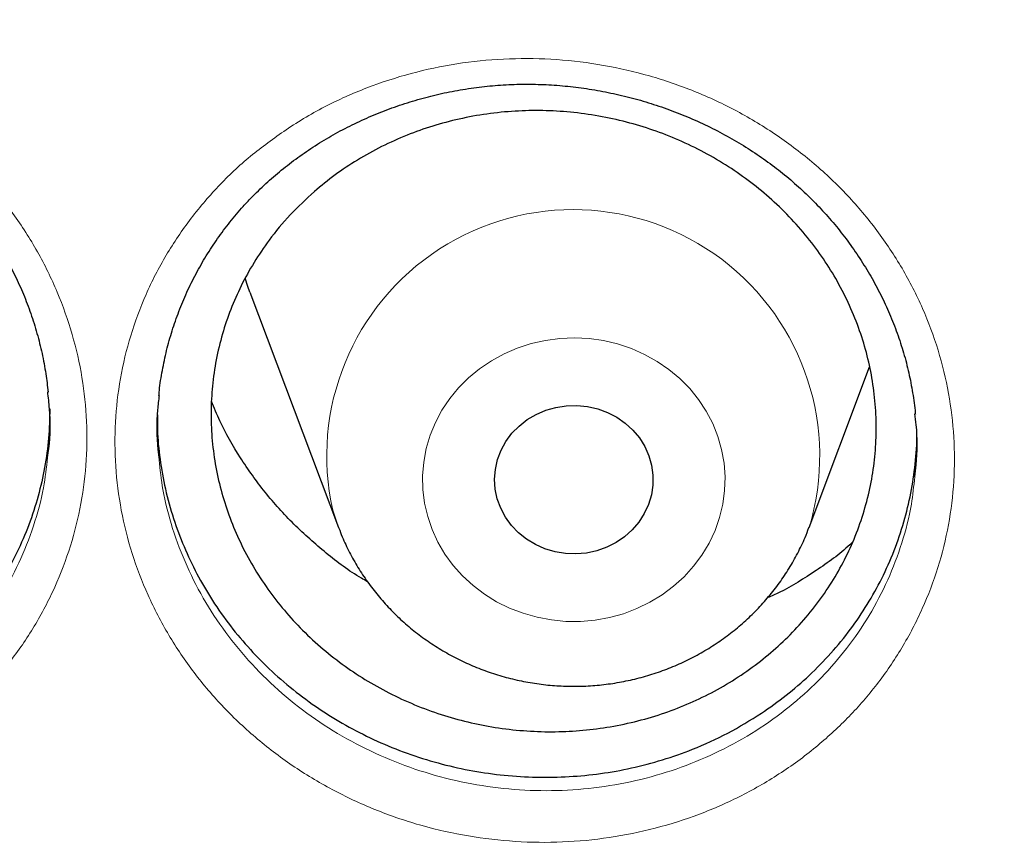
# Model space of a CAD drawing. Header units: millimetres. Extents: x 8 to 976, y 12 to 975.
# Tile 67 of 256: x 348.64 to 353.62, y 813.75 to 817.93. Entities that reach past the tile are written whole.
import ezdxf

# ---------------------------------------------------------------- set-up
doc = ezdxf.new("R2010")
doc.units = ezdxf.units.MM

msp = doc.modelspace()

# ---------------------------------------------------------------- linework, layer by layer
at = {"color": 7, "linetype": 'Continuous', "lineweight": 30}
for p, q in [((349.8066, 816.5564), (350.2536, 815.3682)), ((352.6298, 815.3682), (352.9348, 816.1791))]:
    msp.add_line(p, q, dxfattribs=at)
at = {"color": 7, "linetype": 'Continuous', "lineweight": 30, "flags": 128}
for points in [[(349.8066, 816.5564), (349.7961, 816.5853), (349.7817, 816.6278)], [(351.0553, 815.5126), (351.045, 815.5618), (351.0417, 815.6118), (351.0456, 815.6618), (351.0565, 815.7109), (351.0743, 815.7581), (351.0987, 815.8027), (351.1292, 815.8439), (351.1652, 815.8809), (351.2062, 815.9131), (351.2514, 815.9398), (351.3, 815.9606), (351.3512, 815.9752), (351.4039, 815.9833), (351.4573, 815.9847), (351.5104, 815.9794), (351.5623, 815.9675), (351.6121, 815.9492), (351.6588, 815.9249), (351.7017, 815.8949), (351.7399, 815.8599), (351.7727, 815.8204), (351.7997, 815.7771), (351.8203, 815.7308), (351.8341, 815.6824), (351.841, 815.6327), (351.8407, 815.5826), (351.8332, 815.5329), (351.8188, 815.4846), (351.7977, 815.4386), (351.7702, 815.3956), (351.7369, 815.3564), (351.6983, 815.3218), (351.6551, 815.2923), (351.6081, 815.2684), (351.5581, 815.2507), (351.506, 815.2393), (351.4528, 815.2346), (351.3995, 815.2365), (351.3468, 815.2451), (351.2959, 815.2603), (351.2475, 815.2816), (351.2026, 815.3088), (351.162, 815.3414), (351.1264, 815.3788), (351.0964, 815.4203), (351.0726, 815.4651), (351.0553, 815.5126)]]:
    msp.add_lwpolyline(points, dxfattribs=at)
at = {"color": 252, "linetype": 'Continuous', "lineweight": 0, "flags": 128}
for points in [[(350.7041, 815.4243), (350.6885, 815.4919), (350.6799, 815.5607), (350.6784, 815.6299), (350.684, 815.6989), (350.6967, 815.7671), (350.7164, 815.8338), (350.7428, 815.8985), (350.7758, 815.9604), (350.815, 816.0191), (350.86, 816.0739), (350.9105, 816.1244), (350.9659, 816.1701), (351.0258, 816.2106), (351.0896, 816.2454), (351.1566, 816.2743), (351.2263, 816.297), (351.298, 816.3134), (351.3711, 816.3231), (351.4448, 816.3261), (351.5185, 816.3225), (351.5914, 816.3122), (351.663, 816.2954), (351.7325, 816.2722), (351.7993, 816.2427), (351.8628, 816.2074), (351.9223, 816.1665), (351.9773, 816.1204), (352.0274, 816.0695), (352.0719, 816.0143), (352.1106, 815.9554), (352.143, 815.8932), (352.1689, 815.8283), (352.188, 815.7615), (352.2002, 815.6932), (352.2052, 815.6241), (352.2031, 815.5549), (352.1939, 815.4862), (352.1777, 815.4187), (352.1546, 815.3529), (352.1249, 815.2896), (352.0888, 815.2292), (352.0466, 815.1724), (351.9988, 815.1197), (351.9458, 815.0715), (351.8881, 815.0284), (351.8262, 814.9907), (351.7607, 814.9588), (351.6923, 814.9329), (351.6215, 814.9134), (351.549, 814.9003), (351.4755, 814.894), (351.4017, 814.8942), (351.3283, 814.9012), (351.256, 814.9148), (351.1854, 814.9348), (351.1171, 814.9612), (351.0519, 814.9936), (350.9904, 815.0318), (350.933, 815.0753), (350.8804, 815.1239), (350.8331, 815.177), (350.7914, 815.2341), (350.7558, 815.2948), (350.7266, 815.3583), (350.7041, 815.4243)], [(350.2548, 815.3652), (350.2529, 815.3702), (350.2247, 815.4557)]]:
    msp.add_lwpolyline(points, dxfattribs=at)
at = {"color": 252, "linetype": 'Continuous', "lineweight": 0}
msp.add_arc((351.4388, 815.7293), 1.2445, 343.0946, 192.6994, dxfattribs=at)
for points, knots in [([(368.442, 852.2785), (367.9454, 852.2726), (366.9523, 852.2607), (365.4654, 852.1651), (363.9843, 852.0126), (362.5119, 851.798), (361.0596, 851.5248), (359.63, 851.1944), (358.2254, 850.8088), (356.8399, 850.3666), (355.4678, 849.8656), (354.1121, 849.3058), (352.776, 848.6868), (351.4703, 848.0133), (350.1973, 847.2866), (348.967, 846.5127), (347.781, 845.6942), (346.6407, 844.8336), (345.541, 843.9276), (344.4776, 842.9722), (343.4535, 841.9682), (342.4717, 840.9166), (341.54, 839.8256), (340.6604, 838.6972), (339.8394, 837.5405), (339.0775, 836.3585), (338.375, 835.154), (337.7285, 833.9221), (337.1359, 832.6577), (336.5993, 831.3624), (336.121, 830.0383), (335.7053, 828.6958), (335.3529, 827.3375), (335.0662, 825.9741), (334.8444, 824.6085), (334.6867, 823.2435), (334.5919, 821.8733), (334.5601, 820.4923), (334.5927, 819.103), (334.691, 817.708), (334.8545, 816.3185), (335.083, 814.937), (335.3742, 813.5744), (335.7263, 812.2332), (336.1374, 810.9154), (336.6087, 809.6156), (337.1426, 808.3282), (337.7394, 807.0564), (338.3992, 805.8028), (339.117, 804.5778), (339.8916, 803.3835), (340.7165, 802.2292), (341.5889, 801.1165), (342.5062, 800.0466), (343.4718, 799.0149), (344.4902, 798.0173), (345.5603, 797.0565), (346.6812, 796.1353), (347.8441, 795.2612), (349.0468, 794.4359), (350.2797, 793.6657), (351.5396, 792.9509), (352.8234, 792.2918), (354.1364, 791.6853), (355.4842, 791.1293), (356.8648, 790.6258), (358.276, 790.1771), (359.707, 789.7871), (361.1548, 789.4565), (362.608, 789.1875), (364.0635, 788.9795), (365.5185, 788.8315), (366.9789, 788.7426), (368.4509, 788.7127), (369.9317, 788.7433), (371.4186, 788.8354), (372.8997, 788.9889), (374.3721, 789.2032), (375.8245, 789.4765), (377.2541, 789.8069), (378.6586, 790.1925), (380.0441, 790.6347), (381.4162, 791.1356), (382.7719, 791.6955), (384.108, 792.3145), (385.4138, 792.988), (386.6867, 793.7147), (387.917, 794.4886), (389.103, 795.3071), (390.2434, 796.1677), (391.343, 797.0736), (392.4064, 798.0291), (393.4305, 799.0331), (394.4124, 800.0847), (395.344, 801.1757), (396.2237, 802.3041), (397.0447, 803.4608), (397.8065, 804.6428), (398.509, 805.8473), (399.1555, 807.0791), (399.7481, 808.3436), (400.2848, 809.6389), (400.763, 810.9629), (401.1787, 812.3054), (401.5311, 813.6638), (401.8178, 815.0272), (402.0396, 816.3928), (402.1973, 817.7578), (402.2921, 819.1279), (402.3239, 820.509), (402.2913, 821.8983), (402.1931, 823.2933), (402.0295, 824.6828), (401.8011, 826.0643), (401.5098, 827.4268), (401.1577, 828.7681), (400.7466, 830.0858), (400.2753, 831.3857), (399.7414, 832.673), (399.1446, 833.9449), (398.4848, 835.1984), (397.767, 836.4235), (396.9924, 837.6178), (396.1675, 838.772), (395.2951, 839.8848), (394.3778, 840.9546), (393.4122, 841.9863), (392.3938, 842.984), (391.3237, 843.9448), (390.2028, 844.866), (389.0399, 845.7401), (387.8372, 846.5653), (386.6043, 847.3356), (385.3444, 848.0504), (384.0606, 848.7095), (382.7476, 849.316), (381.3998, 849.872), (380.0192, 850.3755), (378.608, 850.8241), (377.177, 851.2142), (375.7292, 851.5448), (374.276, 851.8137), (372.8205, 852.022), (371.3655, 852.1691), (369.9051, 852.2614), (368.9297, 852.2728), (368.442, 852.2785)], [0, 0, 0, 0, 0.007, 0.014, 0.021, 0.028, 0.035, 0.041875, 0.04875, 0.055625, 0.0625, 0.0695, 0.0765, 0.0835, 0.0905, 0.0975, 0.104375, 0.11125, 0.118125, 0.125, 0.132, 0.139, 0.146, 0.153, 0.16, 0.166875, 0.17375, 0.180625, 0.1875, 0.1945, 0.2015, 0.2085, 0.2155, 0.2225, 0.229375, 0.23625, 0.243125, 0.25, 0.257, 0.264, 0.271, 0.278, 0.285, 0.291875, 0.29875, 0.305625, 0.3125, 0.3195, 0.3265, 0.3335, 0.3405, 0.3475, 0.354375, 0.36125, 0.368125, 0.375, 0.382, 0.389, 0.396, 0.403, 0.41, 0.416875, 0.42375, 0.430625, 0.4375, 0.4445, 0.4515, 0.4585, 0.4655, 0.4725, 0.479375, 0.48625, 0.493125, 0.5, 0.507, 0.514, 0.521, 0.528, 0.535, 0.541875, 0.54875, 0.555625, 0.5625, 0.5695, 0.5765, 0.5835, 0.5905, 0.5975, 0.604375, 0.61125, 0.618125, 0.625, 0.632, 0.639, 0.646, 0.653, 0.66, 0.666875, 0.67375, 0.680625, 0.6875, 0.6945, 0.7015, 0.7085, 0.7155, 0.7225, 0.729375, 0.73625, 0.743125, 0.75, 0.757, 0.764, 0.771, 0.778, 0.785, 0.791875, 0.79875, 0.805625, 0.8125, 0.8195, 0.8265, 0.8335, 0.8405, 0.8475, 0.854375, 0.86125, 0.868125, 0.875, 0.882, 0.889, 0.896, 0.903, 0.91, 0.916875, 0.92375, 0.930625, 0.9375, 0.9445, 0.9515, 0.9585, 0.9655, 0.9725, 0.979375, 0.98625, 0.993125, 1, 1, 1, 1]), ([(345.6799, 817.5435), (345.7445, 817.58), (345.8738, 817.6531), (346.0831, 817.7367), (346.3033, 817.801), (346.5337, 817.8416), (346.7711, 817.8581), (347.0096, 817.8499), (347.2463, 817.816), (347.478, 817.7579), (347.7023, 817.6764), (347.916, 817.5715), (348.1166, 817.4453), (348.3013, 817.2994), (348.4673, 817.1355), (348.6132, 816.9561), (348.7375, 816.763), (348.8376, 816.5584), (348.9132, 816.345), (348.9631, 816.126), (348.9859, 815.904), (348.9824, 815.6819), (348.9526, 815.4621), (348.8959, 815.2475), (348.8138, 815.0406), (348.7074, 814.8442), (348.5773, 814.6612), (348.426, 814.4933), (348.2594, 814.3464), (348.0808, 814.2213), (347.8885, 814.1141), (347.678, 814.0251), (347.4517, 813.957), (347.2183, 813.9133), (346.9807, 813.8953), (346.7421, 813.902), (346.5048, 813.9334), (346.272, 813.9901), (346.0466, 814.0706), (345.8317, 814.1738), (345.6305, 814.2988), (345.4451, 814.4434), (345.2773, 814.6059), (345.13, 814.785), (345.0045, 814.9776), (344.9022, 815.1815), (344.8255, 815.3942), (344.7742, 815.6127), (344.749, 815.8346), (344.7512, 816.057), (344.7797, 816.277), (344.8343, 816.492), (344.9149, 816.699), (345.0195, 816.8956), (345.138, 817.0662), (345.2638, 817.2114), (345.3914, 817.334), (345.5293, 817.4466), (345.6298, 817.5112), (345.6799, 817.5435)], [0, 0, 0, 0, 0.01724, 0.034531, 0.051771, 0.069683, 0.087652, 0.105563, 0.123449, 0.141392, 0.159278, 0.177195, 0.19517, 0.213088, 0.230935, 0.248839, 0.266686, 0.284571, 0.302514, 0.320399, 0.338231, 0.35612, 0.373951, 0.39182, 0.409745, 0.427614, 0.445473, 0.463389, 0.481248, 0.497809, 0.514369, 0.532362, 0.550413, 0.568404, 0.586313, 0.604279, 0.622188, 0.640137, 0.658145, 0.676095, 0.69397, 0.711903, 0.729778, 0.747662, 0.765605, 0.783489, 0.801342, 0.819251, 0.837104, 0.854951, 0.872855, 0.890703, 0.90853, 0.926413, 0.944238, 0.958152, 0.972119, 0.986086, 1, 1, 1, 1]), ([(350.0005, 817.3853), (350.0346, 817.4068), (350.1028, 817.45), (350.2426, 817.5245), (350.423, 817.6029), (350.6477, 817.6728), (350.8799, 817.7187), (351.1169, 817.7393), (351.3555, 817.7354), (351.593, 817.7067), (351.8261, 817.6527), (352.0522, 817.5749), (352.268, 817.4743), (352.4704, 817.3515), (352.6574, 817.2089), (352.8266, 817.0481), (352.9754, 816.8707), (353.1025, 816.6794), (353.2063, 816.4767), (353.2848, 816.2647), (353.3378, 816.0466), (353.3648, 815.8248), (353.3643, 815.602), (353.3374, 815.3811), (353.2843, 815.165), (353.205, 814.9568), (353.1017, 814.7587), (352.9772, 814.5763), (352.8344, 814.4118), (352.6737, 814.2622), (352.4922, 814.1278), (352.2916, 814.0113), (352.0781, 813.9166), (351.8538, 813.8457), (351.6219, 813.7986), (351.3852, 813.7758), (351.1465, 813.7787), (350.9089, 813.8063), (350.6755, 813.8583), (350.4495, 813.9349), (350.2334, 814.0342), (350.0299, 814.1551), (349.8421, 814.2967), (349.6718, 814.4567), (349.5212, 814.6328), (349.3931, 814.8234), (349.2881, 815.0254), (349.2073, 815.2368), (349.1528, 815.4551), (349.1247, 815.6775), (349.123, 815.9006), (349.1485, 816.1217), (349.2004, 816.3381), (349.2777, 816.5471), (349.3802, 816.7458), (349.5058, 816.9321), (349.6524, 817.1024), (349.8164, 817.2559), (349.9391, 817.3422), (350.0005, 817.3853)], [0, 0, 0, 0, 0.00938, 0.01876, 0.036622, 0.05454, 0.0724, 0.090279, 0.108215, 0.126092, 0.144018, 0.162, 0.179924, 0.197812, 0.215758, 0.233646, 0.25152, 0.269452, 0.287326, 0.305181, 0.323092, 0.340945, 0.358819, 0.376749, 0.394621, 0.412455, 0.430344, 0.448175, 0.465055, 0.481934, 0.499803, 0.517729, 0.535598, 0.553461, 0.571382, 0.589245, 0.607139, 0.625091, 0.642985, 0.660871, 0.678815, 0.696702, 0.714595, 0.732546, 0.750439, 0.768294, 0.786207, 0.804063, 0.821967, 0.839929, 0.857837, 0.875699, 0.89362, 0.911483, 0.929318, 0.94721, 0.965045, 0.982523, 1, 1, 1, 1]), ([(344.9779, 815.8378), (344.9817, 815.797), (344.9918, 815.6891), (345.0349, 815.5171), (345.1035, 815.3244), (345.1963, 815.1398), (345.3098, 814.9652), (345.4431, 814.803), (345.595, 814.6556), (345.7628, 814.5244), (345.9449, 814.4108), (346.1393, 814.317), (346.3433, 814.2437), (346.5539, 814.1918), (346.7686, 814.1629), (346.9845, 814.1563), (347.1995, 814.172), (347.4107, 814.2109), (347.6154, 814.272), (347.8057, 814.352), (347.9797, 814.4484), (348.1412, 814.5611), (348.292, 814.6936), (348.4289, 814.845), (348.5466, 815.0102), (348.643, 815.1876), (348.7167, 815.3745), (348.7662, 815.5534), (348.7795, 815.6708), (348.7853, 815.7219)], [0, 0, 0, 0, 0.023196, 0.061305, 0.099292, 0.137349, 0.175527, 0.213583, 0.251623, 0.289785, 0.327825, 0.366019, 0.404336, 0.44253, 0.480649, 0.518891, 0.557013, 0.5953, 0.633713, 0.672006, 0.707235, 0.742466, 0.780469, 0.818596, 0.8566, 0.894622, 0.932765, 0.970786, 1, 1, 1, 1]), ([(349.3481, 815.7102), (349.3533, 815.6601), (349.3656, 815.5431), (349.4128, 815.3625), (349.4854, 815.1711), (349.5805, 814.9881), (349.6965, 814.8154), (349.8328, 814.6558), (349.9869, 814.5108), (350.1569, 814.3823), (350.3411, 814.2726), (350.5366, 814.1824), (350.7412, 814.1127), (350.9524, 814.0652), (351.1674, 814.0398), (351.3833, 814.0367), (351.5975, 814.0569), (351.8073, 814.099), (352.0103, 814.1628), (352.2035, 814.248), (352.3849, 814.3529), (352.5492, 814.4741), (352.6947, 814.6092), (352.824, 814.7578), (352.9366, 814.9225), (353.0303, 815.1016), (353.1013, 815.2898), (353.1468, 815.4648), (353.1582, 815.5776), (353.1628, 815.6239)], [0, 0, 0, 0, 0.028378, 0.066388, 0.104306, 0.142342, 0.180258, 0.218241, 0.256347, 0.294331, 0.332307, 0.370404, 0.408381, 0.44637, 0.484481, 0.522469, 0.560395, 0.59844, 0.636365, 0.674296, 0.712348, 0.750277, 0.786138, 0.821998, 0.859853, 0.897831, 0.935691, 0.973625, 1, 1, 1, 1])]:
    msp.add_open_spline(points, degree=3, knots=knots, dxfattribs=at)
at = {"color": 7, "linetype": 'Continuous', "lineweight": 30}
for points, knots in [([(333.5907, 823.1848), (333.5882, 823.1495), (333.5827, 823.0726), (333.5751, 822.9555), (333.5672, 822.8291), (333.559, 822.6957), (333.5508, 822.5493), (333.5426, 822.3907), (333.5348, 822.2205), (333.5269, 822.0266), (333.5196, 821.8075), (333.5132, 821.5618), (333.5086, 821.2999), (333.5062, 821.0217), (333.5064, 820.7273), (333.5096, 820.4167), (333.5165, 820.09), (333.5265, 819.7732), (333.5392, 819.4715), (333.5533, 819.1964), (333.5691, 818.934), (333.5857, 818.6903), (333.6028, 818.4656), (333.6198, 818.2603), (333.6363, 818.0758), (333.6518, 817.9121), (333.6661, 817.7698), (333.6787, 817.6488), (333.6895, 817.5487), (333.6984, 817.4686), (333.7048, 817.4121), (333.7091, 817.3744), (333.7125, 817.345), (333.7166, 817.3098), (333.722, 817.2637), (333.7288, 817.2076), (333.7386, 817.1269), (333.7522, 817.0176), (333.7705, 816.8753), (333.792, 816.715), (333.8166, 816.5387), (333.8436, 816.3533), (333.8725, 816.1625), (333.9027, 815.972), (333.9339, 815.7821), (333.9662, 815.593), (334.0189, 815.2956), (334.0953, 814.8916), (334.1965, 814.4007), (334.3014, 813.9291), (334.4101, 813.4726), (334.5279, 813.0091), (334.6362, 812.6088), (334.7313, 812.2732), (334.8103, 812.0039), (334.8924, 811.7329), (334.9693, 811.4872), (335.0371, 811.2761), (335.0922, 811.1081), (335.1398, 810.9657), (335.1776, 810.8542), (335.2062, 810.7703), (335.227, 810.7103), (335.2456, 810.6564), (335.2661, 810.5977), (335.2918, 810.5246), (335.3234, 810.4353), (335.361, 810.3302), (335.4049, 810.2092), (335.4587, 810.0625), (335.5237, 809.8883), (335.6013, 809.6847), (335.689, 809.4593), (335.7856, 809.2169), (335.8876, 808.9672), (335.9911, 808.7198), (336.1209, 808.4169), (336.2767, 808.0644), (336.4585, 807.6687), (336.6293, 807.3094), (336.7886, 806.9847), (336.9357, 806.6924), (337.0769, 806.4188), (337.2115, 806.1638), (337.3392, 805.927), (337.5402, 805.5611), (337.8245, 805.0619), (338.1061, 804.5927), (338.2945, 804.2883), (338.3832, 804.1467), (338.4728, 804.0053), (338.5632, 803.8641), (338.6545, 803.7232), (338.7447, 803.5855), (338.8268, 803.4615), (338.8965, 803.3572), (338.9515, 803.2756), (338.9945, 803.2121), (339.027, 803.1642), (339.0563, 803.1214), (339.0897, 803.0726), (339.1351, 803.0065), (339.1939, 802.9215), (339.267, 802.8166), (339.3533, 802.6938), (339.4532, 802.5533), (339.5594, 802.4054), (339.671, 802.2521), (339.7864, 802.0952), (339.9122, 801.9266), (340.0483, 801.7464), (340.1944, 801.556), (340.4146, 801.2733), (340.704, 800.9112), (341.0493, 800.4941), (341.3759, 800.1118), (341.6834, 799.762), (341.9822, 799.4314), (342.2716, 799.1194), (342.5495, 798.8272), (342.8154, 798.5541), (343.0687, 798.2996), (343.3108, 798.0613), (343.5557, 797.825), (343.8066, 797.5878), (344.07, 797.344), (344.3376, 797.1016), (344.6125, 796.8579), (344.8949, 796.613), (345.1638, 796.3849), (345.418, 796.1737), (345.6561, 795.9794), (345.8992, 795.7846), (346.1472, 795.5896), (346.3987, 795.3956), (346.6198, 795.2282), (346.8036, 795.0911), (346.9447, 794.9872), (347.0708, 794.8951), (347.1818, 794.8148), (347.2722, 794.7498), (347.3439, 794.6987), (347.3966, 794.6612), (347.4371, 794.6326), (347.4718, 794.608), (347.5147, 794.5778), (347.5752, 794.5353), (347.6561, 794.4788), (347.7548, 794.4104), (347.8713, 794.3302), (348.0058, 794.2385), (348.1585, 794.1355), (348.4604, 793.9343), (348.9127, 793.6411), (349.5184, 793.2655), (350.1434, 792.8952), (350.7877, 792.5312), (351.4475, 792.1764), (352.1226, 791.8316), (352.8117, 791.4979), (353.5127, 791.1769), (354.2549, 790.8562), (355.0325, 790.5413), (355.8444, 790.2353), (356.652, 789.9528), (357.4546, 789.6931), (358.2467, 789.4566), (359.0275, 789.2424), (359.7977, 789.049), (360.5653, 788.8736), (361.3689, 788.7078), (362.2115, 788.5537), (363.0932, 788.4142), (363.9784, 788.2958), (364.8665, 788.1987), (365.7569, 788.123), (366.649, 788.0687), (367.5424, 788.036), (368.4364, 788.025), (369.3303, 788.0357), (370.2237, 788.0682), (371.1159, 788.1222), (372.0063, 788.1976), (372.8945, 788.2945), (373.7807, 788.4127), (374.6656, 788.5524), (375.5189, 788.7084), (376.3407, 788.8782), (377.1307, 789.0595), (377.919, 789.2588), (378.7051, 789.4761), (379.4837, 789.7102), (380.2563, 789.9614), (381.0268, 790.231), (381.8032, 790.5227), (382.5328, 790.8165), (383.2147, 791.1083), (383.8484, 791.3939), (384.4852, 791.6961), (385.0211, 791.9635), (385.457, 792.1894), (385.7931, 792.3682), (386.1296, 792.5518), (386.4663, 792.7402), (386.7986, 792.9309), (387.1199, 793.12), (387.424, 793.3031), (387.7089, 793.4785), (387.9748, 793.6456), (388.2222, 793.804), (388.4511, 793.9533), (388.6416, 794.0794), (388.797, 794.1837), (388.921, 794.2677), (389.0371, 794.3469), (389.1452, 794.4215), (389.2448, 794.4906), (389.3323, 794.5518), (389.4016, 794.6005), (389.4535, 794.6372), (389.4978, 794.6686), (389.5475, 794.704), (389.6089, 794.7478), (389.6803, 794.7991), (389.7772, 794.869), (389.9013, 794.9592), (390.0554, 795.0726), (390.23, 795.2026), (390.4254, 795.3501), (390.6422, 795.5163), (390.876, 795.6986), (391.1265, 795.8976), (391.3769, 796.1005), (391.6254, 796.3058), (391.8672, 796.5092), (392.1113, 796.7185), (392.3527, 796.9296), (392.5895, 797.1405), (392.9244, 797.4445), (393.3493, 797.8424), (393.8446, 798.3264), (394.3074, 798.7973), (394.7397, 799.2542), (395.152, 799.7065), (395.5451, 800.1536), (395.9201, 800.5956), (396.2807, 801.0358), (396.6742, 801.533), (397.0994, 802.093), (397.5518, 802.7188), (397.9888, 803.354), (398.3888, 803.9657), (398.7546, 804.5525), (399.0902, 805.1157), (399.4178, 805.6919), (399.7387, 806.2844), (400.0524, 806.8942), (400.2997, 807.4017), (400.4862, 807.8005), (400.616, 808.0853), (400.7439, 808.3734), (400.8698, 808.665), (400.9927, 808.9577), (401.107, 809.2379), (401.2097, 809.4967), (401.2992, 809.7274), (401.378, 809.9353), (401.4466, 810.1201), (401.4986, 810.2627), (401.5366, 810.3682), (401.5629, 810.4418), (401.5863, 810.5079), (401.6071, 810.5669), (401.6254, 810.6191), (401.6422, 810.6675), (401.6602, 810.7193), (401.6823, 810.7836), (401.7105, 810.8661), (401.7449, 810.9677), (401.785, 811.0877), (401.8305, 811.226), (401.8812, 811.3827), (401.9846, 811.708), (402.1312, 812.1921), (402.3085, 812.8258), (402.4555, 813.3963), (402.5771, 813.9055), (402.6784, 814.3589), (402.7728, 814.8129), (402.843, 815.1774), (402.8927, 815.4513), (402.9247, 815.6331), (402.9557, 815.8157), (402.9856, 815.9989), (403.0146, 816.1828), (403.0424, 816.3667), (403.0683, 816.5454), (403.0919, 816.7141), (403.1124, 816.8668), (403.1299, 817.0023), (403.1444, 817.1185), (403.1562, 817.2154), (403.165, 817.2889), (403.171, 817.3402), (403.1754, 817.3785), (403.18, 817.4186), (403.1858, 817.4703), (403.193, 817.5355), (403.2028, 817.6256), (403.2153, 817.7444), (403.2306, 817.8956), (403.2473, 818.071), (403.2652, 818.2709), (403.2821, 818.4767), (403.2979, 818.6853), (403.3122, 818.8938), (403.3261, 819.1173), (403.339, 819.3536), (403.3524, 819.6438), (403.3645, 819.9764), (403.3733, 820.3423), (403.3775, 820.6884), (403.378, 821.0148), (403.3752, 821.3214), (403.3698, 821.6083), (403.3627, 821.8653), (403.3545, 822.0942), (403.3459, 822.2965), (403.3368, 822.4835), (403.3274, 822.6552), (403.3181, 822.8096), (403.3093, 822.9494), (403.3013, 823.0726), (403.2958, 823.1495), (403.2933, 823.1848)], [0, 0, 0, 0, 0.0009265, 0.0020153, 0.0031174, 0.0043621, 0.0057274, 0.0072008, 0.0087824, 0.0104719, 0.012602, 0.0148824, 0.0173128, 0.0198934, 0.0226243, 0.0255053, 0.0285362, 0.0317174, 0.0343222, 0.0369399, 0.0393797, 0.0416333, 0.0437365, 0.0456467, 0.0473639, 0.0488881, 0.0502193, 0.0513387, 0.052272, 0.053019, 0.0535799, 0.0538504, 0.0540754, 0.0544002, 0.0548373, 0.0553629, 0.0559711, 0.0570941, 0.0584214, 0.059953, 0.0615834, 0.0633624, 0.0651515, 0.0669351, 0.0687133, 0.0704859, 0.0722532, 0.077085, 0.0818755, 0.0861274, 0.0904466, 0.094855, 0.0993527, 0.1019104, 0.1044962, 0.1071098, 0.1097355, 0.1116079, 0.113235, 0.1146171, 0.1157541, 0.1164872, 0.1170635, 0.1175078, 0.1180599, 0.1187797, 0.1196483, 0.1206749, 0.1218595, 0.1232023, 0.1249869, 0.126991, 0.1292143, 0.131657, 0.1341868, 0.1366497, 0.1390459, 0.1432653, 0.1472597, 0.1510293, 0.1542052, 0.1572019, 0.1600193, 0.1626578, 0.165117, 0.1674012, 0.1741097, 0.1808608, 0.1823823, 0.183906, 0.1854317, 0.1869596, 0.1884897, 0.190022, 0.191458, 0.1925529, 0.1934491, 0.1941466, 0.1946454, 0.1950304, 0.1955623, 0.1962602, 0.1972212, 0.1983844, 0.1997499, 0.2013177, 0.2030878, 0.2047173, 0.2064873, 0.2083976, 0.2104486, 0.2126399, 0.2149324, 0.2202022, 0.225249, 0.2296435, 0.2338538, 0.2378798, 0.2417217, 0.2453793, 0.2487924, 0.2520279, 0.2550857, 0.2579661, 0.2612152, 0.2644013, 0.2676431, 0.270941, 0.2742946, 0.2777042, 0.2804224, 0.2831752, 0.2859624, 0.2887842, 0.2916405, 0.2944835, 0.2962188, 0.2977831, 0.2991766, 0.3003994, 0.3014513, 0.302158, 0.3027561, 0.3031811, 0.3034857, 0.3038939, 0.3045841, 0.3054644, 0.3065349, 0.3077957, 0.3092466, 0.3108877, 0.3127189, 0.3189409, 0.3252774, 0.3317279, 0.3382924, 0.3449709, 0.3516409, 0.358421, 0.3652789, 0.3720702, 0.3798228, 0.3874625, 0.3949893, 0.4024031, 0.4097041, 0.4167651, 0.4237174, 0.4305937, 0.4374673, 0.445278, 0.4530885, 0.4608989, 0.4687091, 0.4765191, 0.484329, 0.492139, 0.4999491, 0.5077592, 0.5155692, 0.5233791, 0.5311891, 0.5389993, 0.5468107, 0.5546458, 0.5625139, 0.5695915, 0.5766955, 0.5838259, 0.5909825, 0.5981656, 0.6052461, 0.6124054, 0.619708, 0.6271539, 0.6332004, 0.6393382, 0.6455674, 0.6518881, 0.6552355, 0.6586079, 0.6620055, 0.6654281, 0.6688726, 0.6722061, 0.6753597, 0.6783332, 0.6811266, 0.6837399, 0.6861731, 0.6884262, 0.6898422, 0.6911765, 0.692429, 0.6935999, 0.6946891, 0.6956708, 0.6964567, 0.6969554, 0.6973713, 0.69791, 0.6985897, 0.699389, 0.7002639, 0.7017888, 0.7034971, 0.7053888, 0.7076192, 0.71006, 0.7127115, 0.7155736, 0.7186462, 0.7213676, 0.7242342, 0.7271406, 0.7300172, 0.732864, 0.7356811, 0.7422038, 0.7485608, 0.7543803, 0.7600537, 0.7655814, 0.770963, 0.7761988, 0.7813169, 0.7864235, 0.7934424, 0.8004583, 0.8074712, 0.814481, 0.8204264, 0.8263792, 0.8324266, 0.83859, 0.8448692, 0.8512645, 0.8541151, 0.8569883, 0.859884, 0.8628021, 0.8657425, 0.868642, 0.8711514, 0.8734293, 0.8754757, 0.8772902, 0.8788731, 0.8796676, 0.8803876, 0.8810332, 0.8816046, 0.8821122, 0.8825623, 0.8830175, 0.883627, 0.884438, 0.8854254, 0.8865894, 0.8879297, 0.8894465, 0.891139, 0.8973602, 0.9034228, 0.9093267, 0.9136504, 0.9179034, 0.9221769, 0.9264834, 0.9281842, 0.9298902, 0.9316011, 0.9333171, 0.9350383, 0.9367645, 0.9384775, 0.9400471, 0.9414914, 0.9427553, 0.9438392, 0.9447429, 0.9454653, 0.9458958, 0.9461788, 0.9465358, 0.9470179, 0.9476253, 0.9483578, 0.9495394, 0.9509471, 0.9525809, 0.9544408, 0.9565268, 0.9583244, 0.9602615, 0.9623382, 0.9645545, 0.9668446, 0.9704216, 0.9738153, 0.977026, 0.9800537, 0.9828983, 0.9855597, 0.988038, 0.9900562, 0.9919342, 0.993672, 0.9952697, 0.9967184, 0.9979847, 0.9990735, 1, 1, 1, 1]), ([(336.0938, 817.6268), (336.1073, 817.4992), (336.136, 817.2295), (336.1875, 816.8185), (336.2467, 816.3939), (336.3123, 815.97), (336.3843, 815.5471), (336.4625, 815.1252), (336.5471, 814.7044), (336.638, 814.2847), (336.7351, 813.8662), (336.8385, 813.4491), (336.9481, 813.0333), (337.0639, 812.6191), (337.1859, 812.2064), (337.314, 811.7954), (337.4483, 811.3861), (337.5887, 810.9786), (337.7352, 810.573), (337.8877, 810.1693), (338.0463, 809.7677), (338.2108, 809.3683), (338.3814, 808.971), (338.5578, 808.5761), (338.7401, 808.1835), (338.9283, 807.7933), (339.1223, 807.4056), (339.3221, 807.0206), (339.5276, 806.6382), (339.7388, 806.2586), (339.9557, 805.8817), (340.1782, 805.5078), (340.4063, 805.1369), (340.6399, 804.7689), (340.8789, 804.4042), (341.1234, 804.0425), (341.3733, 803.6842), (341.6286, 803.3291), (341.8891, 802.9775), (342.1548, 802.6293), (342.4258, 802.2847), (342.7018, 801.9437), (342.983, 801.6063), (343.2691, 801.2727), (343.5602, 800.9429), (343.8563, 800.6169), (344.1572, 800.2949), (344.4628, 799.9769), (344.7732, 799.6629), (345.0883, 799.3531), (345.4079, 799.0474), (345.7321, 798.746), (346.0608, 798.4489), (346.3939, 798.1561), (346.7313, 797.8678), (347.0731, 797.5839), (347.419, 797.3046), (347.7691, 797.0299), (348.1232, 796.7598), (348.4814, 796.4943), (348.8435, 796.2337), (349.2095, 795.9778), (349.5792, 795.7268), (349.9527, 795.4807), (350.3298, 795.2395), (350.7105, 795.0033), (351.0947, 794.7721), (351.4823, 794.5461), (351.8732, 794.3252), (352.2675, 794.1094), (352.6649, 793.8988), (353.0654, 793.6936), (353.4689, 793.4936), (353.8755, 793.2989), (354.2848, 793.1097), (354.697, 792.9258), (355.1119, 792.7474), (355.5294, 792.5745), (355.9494, 792.4071), (356.372, 792.2452), (356.7968, 792.0889), (357.224, 791.9383), (357.6534, 791.7933), (358.085, 791.6539), (358.5185, 791.5203), (358.9541, 791.3924), (359.3915, 791.2702), (359.8307, 791.1539), (360.2715, 791.0433), (360.714, 790.9385), (361.1581, 790.8396), (361.6035, 790.7465), (362.0503, 790.6593), (362.4984, 790.5781), (362.9476, 790.5027), (363.3979, 790.4333), (363.8493, 790.3697), (364.3015, 790.3122), (364.7545, 790.2606), (365.2083, 790.215), (365.6627, 790.1754), (366.1176, 790.1418), (366.573, 790.1141), (367.0288, 790.0925), (367.4849, 790.0769), (367.9411, 790.0673), (368.3974, 790.0637), (368.8538, 790.0661), (369.3101, 790.0745), (369.7662, 790.089), (370.222, 790.1094), (370.6775, 790.1359), (371.1325, 790.1683), (371.5871, 790.2068), (372.041, 790.2513), (372.4941, 790.3017), (372.9465, 790.3581), (373.398, 790.4204), (373.8486, 790.4887), (374.298, 790.5629), (374.7463, 790.643), (375.1934, 790.7291), (375.6391, 790.821), (376.0834, 790.9187), (376.5262, 791.0224), (376.9674, 791.1318), (377.407, 791.2471), (377.8447, 791.3681), (378.2806, 791.4949), (378.7146, 791.6274), (379.1465, 791.7656), (379.5764, 791.9096), (380.004, 792.0591), (380.4294, 792.2143), (380.8524, 792.3751), (381.2729, 792.5414), (381.6909, 792.7132), (382.1063, 792.8906), (382.519, 793.0734), (382.929, 793.2616), (383.336, 793.4552), (383.7402, 793.6542), (384.1413, 793.8584), (384.5393, 794.068), (384.9342, 794.2827), (385.3258, 794.5026), (385.7141, 794.7277), (386.0989, 794.9579), (386.4803, 795.1931), (386.8582, 795.4333), (387.2324, 795.6785), (387.6028, 795.9285), (387.9696, 796.1835), (388.3324, 796.4432), (388.6914, 796.7077), (389.0463, 796.9769), (389.3972, 797.2508), (389.744, 797.5292), (390.0865, 797.8122), (390.4248, 798.0997), (390.7588, 798.3916), (391.0883, 798.6879), (391.4134, 798.9885), (391.734, 799.2933), (392.0499, 799.6024), (392.3612, 799.9155), (392.6678, 800.2328), (392.9696, 800.554), (393.2666, 800.8792), (393.5587, 801.2083), (393.8458, 801.5412), (394.128, 801.8779), (394.405, 802.2182), (394.677, 802.5621), (394.9438, 802.9096), (395.2053, 803.2606), (395.4616, 803.615), (395.7125, 803.9727), (395.9581, 804.3337), (396.1982, 804.6979), (396.4329, 805.0653), (396.662, 805.4356), (396.8856, 805.809), (397.1036, 806.1853), (397.3159, 806.5644), (397.5225, 806.9463), (397.7234, 807.3308), (397.9186, 807.718), (398.1079, 808.1077), (398.2913, 808.4998), (398.4689, 808.8943), (398.6406, 809.2912), (398.8063, 809.6902), (398.966, 810.0914), (399.1197, 810.4947), (399.2674, 810.8999), (399.409, 811.307), (399.5445, 811.716), (399.6738, 812.1267), (399.797, 812.5391), (399.914, 812.9531), (400.0248, 813.3685), (400.1294, 813.7854), (400.2277, 814.2036), (400.3198, 814.6231), (400.4056, 815.0437), (400.4851, 815.4654), (400.5583, 815.8882), (400.6251, 816.3118), (400.6857, 816.7363), (400.7394, 817.1616), (400.7763, 817.4804), (400.7933, 817.6577), (400.7967, 817.6927)], [0, 0, 0, 0, 0.004275, 0.009032, 0.013789, 0.018546, 0.023303, 0.02806, 0.032817, 0.037574, 0.042332, 0.047089, 0.051846, 0.056603, 0.06136, 0.066118, 0.070875, 0.075632, 0.08039, 0.085147, 0.089905, 0.094662, 0.099419, 0.104177, 0.108935, 0.113692, 0.11845, 0.123207, 0.127965, 0.132723, 0.137481, 0.142239, 0.146996, 0.151754, 0.156512, 0.16127, 0.166028, 0.170786, 0.175545, 0.180303, 0.185061, 0.189819, 0.194577, 0.199336, 0.204094, 0.208852, 0.213611, 0.218369, 0.223128, 0.227886, 0.232645, 0.237404, 0.242162, 0.246921, 0.25168, 0.256438, 0.261197, 0.265956, 0.270715, 0.275474, 0.280233, 0.284992, 0.289751, 0.29451, 0.299269, 0.304028, 0.308787, 0.313546, 0.318305, 0.323065, 0.327824, 0.332583, 0.337342, 0.342102, 0.346861, 0.35162, 0.35638, 0.361139, 0.365899, 0.370658, 0.375418, 0.380177, 0.384937, 0.389696, 0.394456, 0.399215, 0.403975, 0.408734, 0.413494, 0.418253, 0.423013, 0.427773, 0.432532, 0.437292, 0.442052, 0.446811, 0.451571, 0.456331, 0.46109, 0.46585, 0.47061, 0.475369, 0.480129, 0.484889, 0.489649, 0.494408, 0.499168, 0.503928, 0.508687, 0.513447, 0.518207, 0.522967, 0.527726, 0.532486, 0.537246, 0.542005, 0.546765, 0.551525, 0.556285, 0.561044, 0.565804, 0.570564, 0.575323, 0.580083, 0.584843, 0.589602, 0.594362, 0.599121, 0.603881, 0.608641, 0.6134, 0.61816, 0.622919, 0.627679, 0.632438, 0.637198, 0.641957, 0.646717, 0.651476, 0.656236, 0.660995, 0.665754, 0.670514, 0.675273, 0.680032, 0.684792, 0.689551, 0.69431, 0.699069, 0.703829, 0.708588, 0.713347, 0.718106, 0.722865, 0.727624, 0.732383, 0.737142, 0.741901, 0.74666, 0.751419, 0.756177, 0.760936, 0.765695, 0.770454, 0.775212, 0.779971, 0.78473, 0.789488, 0.794247, 0.799005, 0.803764, 0.808522, 0.813281, 0.818039, 0.822797, 0.827555, 0.832314, 0.837072, 0.84183, 0.846588, 0.851346, 0.856104, 0.860862, 0.86562, 0.870378, 0.875136, 0.879893, 0.884651, 0.889409, 0.894167, 0.898924, 0.903682, 0.90844, 0.913197, 0.917954, 0.922712, 0.927469, 0.932227, 0.936984, 0.941741, 0.946499, 0.951256, 0.956013, 0.960771, 0.965528, 0.970285, 0.975042, 0.979799, 0.984556, 0.989314, 0.994071, 0.998828, 1, 1, 1, 1]), ([(345.7789, 817.431), (345.7937, 817.4401), (345.8383, 817.4675), (345.9153, 817.5094), (346.0109, 817.555), (346.11, 817.5954), (346.2121, 817.6308), (346.317, 817.6607), (346.4241, 817.6851), (346.5329, 817.7038), (346.6431, 817.7168), (346.7539, 817.7238), (346.8648, 817.7249), (346.9754, 817.72), (347.0851, 817.7093), (347.1934, 817.6928), (347.2999, 817.6705), (347.4047, 817.6425), (347.5082, 817.6089), (347.6106, 817.5695), (347.7114, 817.5245), (347.81, 817.474), (347.9061, 817.4182), (347.999, 817.3575), (348.088, 817.2922), (348.1729, 817.2225), (348.2529, 817.1491), (348.3279, 817.0721), (348.3974, 816.9922), (348.4612, 816.9094), (348.5196, 816.8235), (348.573, 816.7344), (348.6212, 816.642), (348.664, 816.5467), (348.7012, 816.4488), (348.7326, 816.3489), (348.7578, 816.2474), (348.7767, 816.1483), (348.7839, 816.0829), (348.7874, 816.052)], [0, 0, 0, 0, 0.013555, 0.040583, 0.067724, 0.095028, 0.122485, 0.150069, 0.17775, 0.205492, 0.233252, 0.260976, 0.288619, 0.316144, 0.343515, 0.370708, 0.39768, 0.42448, 0.45148, 0.478761, 0.50628, 0.533986, 0.561819, 0.589716, 0.617603, 0.645401, 0.67305, 0.700496, 0.727698, 0.754632, 0.781474, 0.808551, 0.83587, 0.863401, 0.891112, 0.918958, 0.9469, 0.974883, 1, 1, 1, 1]), ([(349.8129, 817.0331), (349.8249, 817.0453), (349.861, 817.0819), (349.9246, 817.1401), (350.0055, 817.2062), (350.0909, 817.268), (350.1806, 817.3254), (350.2743, 817.3782), (350.3716, 817.4261), (350.472, 817.4689), (350.5751, 817.5062), (350.6803, 817.5379), (350.7872, 817.5638), (350.8953, 817.5839), (351.004, 817.598), (351.1128, 817.6062), (351.2215, 817.6083), (351.33, 817.6044), (351.4386, 817.5947), (351.5476, 817.5791), (351.6565, 817.5577), (351.7648, 817.5305), (351.8718, 817.4975), (351.977, 817.459), (352.0797, 817.415), (352.1793, 817.366), (352.2753, 817.3121), (352.3672, 817.2537), (352.4546, 817.1911), (352.5373, 817.1244), (352.6156, 817.0535), (352.6898, 816.9783), (352.7598, 816.8988), (352.8254, 816.8152), (352.8862, 816.7279), (352.9419, 816.6372), (352.9922, 816.5437), (353.0367, 816.4476), (353.0753, 816.3497), (353.1077, 816.2502), (353.1339, 816.1497), (353.1531, 816.0486), (353.1636, 815.9789), (353.166, 815.943), (353.1661, 815.9409)], [0, 0, 0, 0, 0.012131, 0.036414, 0.060798, 0.085328, 0.109988, 0.134759, 0.159614, 0.184521, 0.20944, 0.234324, 0.259133, 0.283835, 0.308397, 0.332797, 0.357004, 0.381075, 0.405322, 0.429813, 0.454512, 0.47937, 0.504337, 0.529353, 0.554352, 0.579262, 0.60403, 0.628612, 0.652966, 0.677075, 0.701101, 0.725348, 0.749806, 0.774452, 0.799251, 0.824171, 0.849169, 0.874206, 0.899234, 0.924204, 0.949091, 0.973865, 0.998509, 1, 1, 1, 1]), ([(350.1318, 817.0651), (350.1663, 817.0936), (350.2353, 817.1507), (350.3493, 817.2262), (350.4705, 817.2935), (350.5978, 817.3507), (350.7288, 817.3971), (350.8637, 817.4331), (351.0029, 817.4585), (351.1442, 817.4727), (351.2852, 817.4756), (351.4262, 817.4676), (351.5676, 817.4483), (351.707, 817.4179), (351.8421, 817.377), (351.9733, 817.3259), (352.101, 817.2641), (352.2227, 817.1924), (352.3366, 817.1124), (352.4433, 817.0239), (352.5427, 816.9265), (352.633, 816.8218), (352.713, 816.7116), (352.783, 816.5958), (352.843, 816.474), (352.8918, 816.348), (352.9287, 816.2201), (352.9543, 816.0901), (352.9682, 815.9574), (352.9699, 815.8244), (352.9597, 815.6933), (352.938, 815.5636), (352.9042, 815.4351), (352.8588, 815.31), (352.8026, 815.1904), (352.736, 815.0757), (352.6583, 814.9658), (352.5708, 814.8627), (352.475, 814.768), (352.371, 814.6812), (352.2581, 814.6023), (352.1384, 814.5328), (352.0137, 814.4737), (351.8839, 814.4245), (351.7487, 814.3856), (351.6101, 814.3576), (351.4705, 814.3408), (351.3297, 814.3349), (351.1873, 814.3403), (351.0455, 814.3569), (350.9069, 814.3844), (350.7709, 814.4225), (350.6373, 814.4716), (350.5085, 814.531), (350.3864, 814.5997), (350.2706, 814.6773), (350.1611, 814.7646), (350.0596, 814.8601), (349.9679, 814.9622), (349.8854, 815.0707), (349.8121, 815.1863), (349.7496, 815.3071), (349.6985, 815.4309), (349.6585, 815.558), (349.6299, 815.6889), (349.6131, 815.8213), (349.6085, 815.953), (349.6155, 816.0844), (349.6346, 816.2158), (349.6656, 816.3449), (349.7079, 816.4697), (349.7611, 816.5906), (349.8257, 816.7078), (349.9075, 816.8284), (350.0074, 816.9501), (350.0902, 817.0267), (350.1318, 817.0651)], [0, 0, 0, 0, 0.013238, 0.026476, 0.040099, 0.053721, 0.066959, 0.080197, 0.093819, 0.107441, 0.120681, 0.13392, 0.147544, 0.161168, 0.174406, 0.187643, 0.201265, 0.214887, 0.22812, 0.241353, 0.25497, 0.268589, 0.281817, 0.295045, 0.308657, 0.322269, 0.335494, 0.348718, 0.362325, 0.375935, 0.389159, 0.402383, 0.41599, 0.429598, 0.442824, 0.45605, 0.469662, 0.483273, 0.496503, 0.509735, 0.52335, 0.536966, 0.550203, 0.563439, 0.57706, 0.590681, 0.60392, 0.617159, 0.630783, 0.644406, 0.657645, 0.670883, 0.684506, 0.698129, 0.711364, 0.724598, 0.738218, 0.751837, 0.765067, 0.778296, 0.79191, 0.805524, 0.818749, 0.831975, 0.845583, 0.859193, 0.872416, 0.88564, 0.899248, 0.912855, 0.92608, 0.939306, 0.952915, 0.966524, 0.983169, 1, 1, 1, 1]), ([(349.3469, 816.033), (349.3477, 816.0423), (349.3512, 816.0855), (349.3639, 816.1622), (349.3851, 816.2628), (349.4131, 816.3623), (349.4472, 816.4604), (349.4874, 816.5564), (349.5335, 816.65), (349.5852, 816.7405), (349.6424, 816.8278), (349.7047, 816.9112), (349.7621, 816.9793), (349.7995, 817.0188), (349.8129, 817.0331)], [0, 0, 0, 0, 0.025044, 0.116814, 0.209101, 0.301783, 0.39472, 0.487741, 0.580652, 0.673303, 0.76558, 0.857384, 0.948628, 1, 1, 1, 1]), ([(348.7853, 815.7219), (348.7875, 815.737), (348.7993, 815.8183), (348.8002, 815.9302), (348.7891, 816.0257), (348.7858, 816.0543)], [0, 0, 0, 0, 0.138434, 0.74164, 1, 1, 1, 1]), ([(349.3485, 816.0354), (349.3454, 816.0113), (349.3339, 815.9208), (349.3344, 815.8112), (349.3458, 815.7273), (349.3481, 815.7102)], [0, 0, 0, 0, 0.223887, 0.841499, 1, 1, 1, 1]), ([(350.3996, 815.0946), (350.3895, 815.1003), (350.3154, 815.1419), (350.1893, 815.2377), (350.0257, 815.3823), (349.8805, 815.5441), (349.7555, 815.7192), (349.6658, 815.8741), (349.6265, 815.9727), (349.6133, 816.0059)], [0, 0, 0, 0, 0.027814, 0.203634, 0.380111, 0.557146, 0.733624, 0.910191, 1, 1, 1, 1]), ([(348.7964, 815.9677), (348.7952, 815.9179), (348.7928, 815.8187), (348.772, 815.6714), (348.739, 815.5252), (348.6922, 815.3811), (348.6323, 815.2417), (348.5606, 815.1091), (348.4772, 814.9828), (348.3817, 814.8627), (348.2663, 814.7417), (348.1301, 814.6228), (348.0221, 814.5513), (347.9678, 814.5154)], [0, 0, 0, 0, 0.086199, 0.172059, 0.257926, 0.346287, 0.434646, 0.520485, 0.606329, 0.69466, 0.782987, 0.890897, 1, 1, 1, 1]), ([(349.3393, 815.9381), (349.3392, 815.9065), (349.339, 815.8253), (349.3536, 815.6934), (349.3818, 815.5436), (349.4242, 815.3963), (349.4792, 815.254), (349.5464, 815.1161), (349.6264, 814.9823), (349.7181, 814.8551), (349.8202, 814.7364), (349.9322, 814.6258), (350.0549, 814.5231), (350.1862, 814.4306), (350.3238, 814.3494), (350.4677, 814.279), (350.6187, 814.2194), (350.7743, 814.172), (350.9319, 814.1373), (351.0918, 814.1148), (351.2544, 814.1049), (351.417, 814.108), (351.5768, 814.1238), (351.7345, 814.1519), (351.8902, 814.1927), (352.0537, 814.2505), (352.2224, 814.3269), (352.333, 814.3954), (352.3885, 814.4299)], [0, 0, 0, 0, 0.024025, 0.061673, 0.100402, 0.139133, 0.176822, 0.214513, 0.253284, 0.292056, 0.329834, 0.367612, 0.40649, 0.445367, 0.483089, 0.520812, 0.559628, 0.598442, 0.636201, 0.673962, 0.712817, 0.751674, 0.789423, 0.827174, 0.866018, 0.904863, 0.952173, 1, 1, 1, 1]), ([(353.1628, 815.6239), (353.1656, 815.6443), (353.177, 815.731), (353.1774, 815.8385), (353.1662, 815.9241), (353.1637, 815.943)], [0, 0, 0, 0, 0.193505, 0.821662, 1, 1, 1, 1]), ([(352.3885, 814.4299), (352.4308, 814.4594), (352.5154, 814.5186), (352.6325, 814.6206), (352.7414, 814.732), (352.8395, 814.852), (352.9251, 814.9783), (352.9989, 815.111), (353.0609, 815.2506), (353.1098, 815.3948), (353.1454, 815.5411), (353.1664, 815.6897), (353.1753, 815.7964), (353.173, 815.8535), (353.1728, 815.8596)], [0, 0, 0, 0, 0.0889056, 0.177812, 0.2693059, 0.3607916, 0.4495435, 0.5382932, 0.6296467, 0.7209907, 0.8095129, 0.8980292, 0.9891303, 1, 1, 1, 1]), ([(350.2556, 815.3654), (350.261, 815.3507), (350.2765, 815.3088), (350.3086, 815.2423), (350.3511, 815.166), (350.3994, 815.093), (350.4529, 815.0234), (350.5115, 814.9577), (350.5748, 814.8961), (350.6425, 814.839), (350.7143, 814.7866), (350.7899, 814.7393), (350.8689, 814.6972), (350.9508, 814.6606), (351.0352, 814.6298), (351.1218, 814.6048), (351.2101, 814.5858), (351.2996, 814.5729), (351.3899, 814.5663), (351.4806, 814.5658), (351.571, 814.5716), (351.6609, 814.5837), (351.7496, 814.6018), (351.8368, 814.6261), (351.922, 814.6564), (352.0047, 814.6924), (352.0845, 814.7341), (352.1611, 814.7812), (352.2338, 814.8335), (352.3025, 814.8906), (352.3668, 814.9523), (352.4262, 815.0183), (352.4806, 815.0882), (352.5296, 815.1615), (352.5728, 815.2382), (352.6061, 815.3069), (352.6225, 815.3509), (352.6287, 815.3676)], [0, 0, 0, 0, 0.0155931, 0.0444825, 0.0734013, 0.102354, 0.1313507, 0.1603909, 0.1894761, 0.2186116, 0.2477954, 0.2770257, 0.3063006, 0.3356215, 0.3649819, 0.3943771, 0.4238055, 0.4532632, 0.4827445, 0.5122435, 0.541756, 0.5712763, 0.6007974, 0.6303165, 0.6598238, 0.6893163, 0.7187875, 0.7482318, 0.777644, 0.8070171, 0.8363503, 0.8656373, 0.8948725, 0.9240587, 0.9531912, 0.9822761, 1, 1, 1, 1]), ([(352.8492, 815.2942), (352.8446, 815.2898), (352.7892, 815.236), (352.6657, 815.1499), (352.5266, 815.0604), (352.4404, 815.0225), (352.4209, 815.0139)], [0, 0, 0, 0, 0.03772, 0.457561, 0.877056, 1, 1, 1, 1])]:
    msp.add_open_spline(points, degree=3, knots=knots, dxfattribs=at)

doc.saveas('drawing.dxf')
